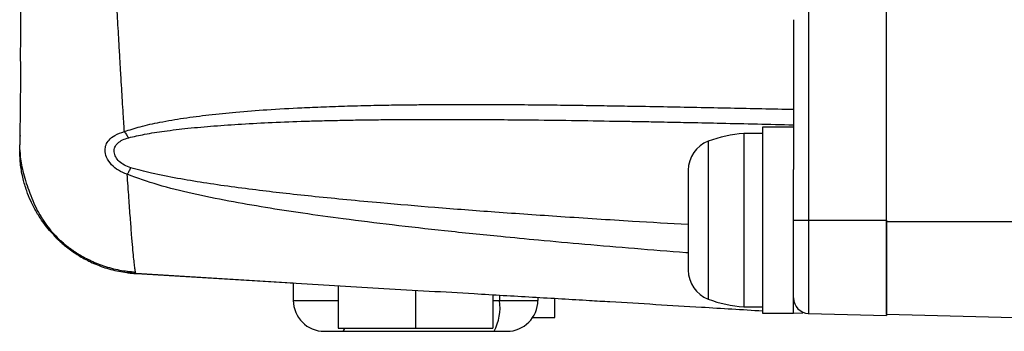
# Model space of a CAD drawing. Extents: x 3 to 428, y 3 to 275.
# Tile 10 of 42: x 25.65 to 45.53, y 113.61 to 119.9. Entities that reach past the tile are written whole.
import ezdxf

# ---------------------------------------------------------------- set-up
doc = ezdxf.new("R2010")
doc.units = 0
doc.linetypes.add('SLD-SOLID', pattern=[0])
doc.layers.get('0').update_dxf_attribs({"linetype": 'CONTINUOUS'})

msp = doc.modelspace()

# ---------------------------------------------------------------- linework, layer by layer
at = {"color": 8, "linetype": 'SLD-SOLID'}
for p, q in [((41.581, 120.695), (41.581, 115.852)), ((39.555, 117.445), (39.555, 114.258)), ((25.651, 117.269), (25.66, 117.17)), ((51.151, 115.82), (43.151, 115.82)), ((31.176, 114.583), (31.045, 114.59)), ((35.339, 114.339), (35.339, 114.233)), ((31.176, 114.233), (32.083, 114.233)), ((35.208, 114.233), (35.339, 114.233))]:
    msp.add_line(p, q, dxfattribs=at)
at = {"color": 7, "linetype": 'SLD-SOLID'}
for p, q in [((43.151, 115.852), (43.151, 120.695)), ((41.276, 119.9), (41.276, 116.876)), ((37.633, 117.853), (37.806, 117.849)), ((41.276, 117.727), (40.651, 117.727)), ((40.651, 117.727), (40.651, 113.977)), ((40.651, 117.602), (40.273, 117.602)), ((40.273, 117.602), (40.273, 114.102)), ((25.654, 117.169), (25.657, 117.135)), ((41.276, 113.977), (41.276, 116.876)), ((41.276, 115.852), (41.581, 115.852)), ((41.581, 115.852), (43.151, 115.852)), ((41.581, 115.852), (41.581, 113.969)), ((43.151, 115.82), (43.151, 115.852)), ((26.492, 115.433), (26.46, 115.443)), ((26.493, 115.431), (26.46, 115.441)), ((28.002, 114.773), (31.233, 114.579)), ((31.045, 114.59), (28.002, 114.773)), ((31.045, 114.591), (31.176, 114.583)), ((31.176, 114.583), (31.176, 114.233)), ((32.083, 114.529), (32.083, 113.67)), ((33.645, 114.437), (33.645, 113.67)), ((35.208, 114.347), (35.208, 113.67)), ((35.339, 114.233), (36.114, 114.233)), ((36.114, 114.294), (36.114, 114.233)), ((36.458, 113.889), (36.458, 114.273)), ((40.273, 114.102), (40.651, 114.102)), ((40.651, 113.977), (41.276, 113.977)), ((41.271, 113.984), (41.458, 113.972)), ((41.458, 113.972), (41.458, 113.98)), ((41.571, 113.969), (41.596, 113.967)), ((41.581, 113.969), (43.151, 113.928)), ((51.151, 113.736), (43.151, 113.945)), ((36.011, 113.889), (36.458, 113.889)), ((31.801, 113.608), (32.168, 113.608)), ((32.083, 113.67), (33.645, 113.67)), ((32.168, 113.608), (35.231, 113.608)), ((33.645, 113.67), (35.208, 113.67)), ((35.231, 113.608), (35.489, 113.608))]:
    msp.add_line(p, q, dxfattribs=at)
for centre, radius, start, end in [((40.441, 115.107), 2.5, 93.8629, 110.7582), ((39.776, 116.861), 0.625, 110.7582, 180), ((39.776, 114.843), 0.625, 180, 249.2418), ((31.801, 114.233), 0.625, 180, 270), ((34.358, 114.081), 0.993, 331.5182, 8.7798), ((35.489, 114.233), 0.625, 270, 0), ((40.441, 116.596), 2.5, 249.2418, 266.1371), ((41.589, 114.281), 0.312, 180, 268.5)]:
    msp.add_arc(centre, radius, start, end, dxfattribs=at)
at = {"color": 8, "linetype": 'SLD-SOLID'}
msp.add_arc((32.125, 113.69), 0.0927, 297.8769, 347.8768, dxfattribs=at)
at = {"color": 7, "linetype": 'SLD-SOLID'}
for points, knots in [([(25.688, 121.471), (25.686, 121.319), (25.681, 121.017), (25.675, 120.591), (25.671, 120.209), (25.668, 119.854), (25.665, 119.535), (25.664, 119.26), (25.664, 119.066), (25.666, 118.91), (25.667, 118.765), (25.666, 118.586), (25.664, 118.372), (25.662, 118.135), (25.659, 117.892), (25.656, 117.658), (25.654, 117.545), (25.653, 117.485)], [0, 0, 0, 0, 0.08645, 0.171673, 0.247505, 0.314209, 0.38934, 0.449108, 0.49384, 0.518226, 0.549109, 0.592915, 0.649583, 0.718936, 0.800708, 0.894541, 1, 1, 1, 1]), ([(27.766, 117.641), (27.871, 117.675), (28.103, 117.75), (28.505, 117.837), (28.969, 117.916), (29.482, 117.982), (30.043, 118.038), (30.668, 118.086), (31.258, 118.119), (31.8, 118.143), (32.286, 118.159), (32.785, 118.171), (33.223, 118.179), (33.599, 118.183), (33.95, 118.187), (34.351, 118.189), (34.809, 118.189), (35.312, 118.188), (35.862, 118.185), (36.416, 118.179), (36.952, 118.173), (37.449, 118.165), (38.009, 118.156), (38.859, 118.141), (39.976, 118.118), (40.852, 118.1), (41.276, 118.091)], [0, 0, 0, 0, 0.025897, 0.05717, 0.093961, 0.132802, 0.173754, 0.220388, 0.272715, 0.304978, 0.340865, 0.380376, 0.41537, 0.437531, 0.463331, 0.49277, 0.525845, 0.564186, 0.603349, 0.646622, 0.685836, 0.720997, 0.755614, 0.808355, 0.907274, 1, 1, 1, 1]), ([(37.612, 117.853), (37.648, 117.852), (37.753, 117.851), (37.967, 117.848), (38.282, 117.843), (38.701, 117.835), (39.223, 117.824), (39.85, 117.811), (40.546, 117.794), (41.033, 117.783), (41.276, 117.777)], [0, 0, 0, 0, 0.030439, 0.088688, 0.174966, 0.289342, 0.43185, 0.602513, 0.801345, 1, 1, 1, 1]), ([(25.659, 117.562), (25.657, 117.506), (25.652, 117.404), (25.652, 117.384), (25.652, 117.375)], [0, 0, 0, 0, 0.552049, 1, 1, 1, 1]), ([(27.823, 116.778), (27.762, 116.803), (27.644, 116.851), (27.496, 116.972), (27.398, 117.116), (27.368, 117.258), (27.389, 117.376), (27.455, 117.48), (27.575, 117.578), (27.698, 117.618), (27.766, 117.641)], [0, 0, 0, 0, 0.132492, 0.25913, 0.40092, 0.51959, 0.618127, 0.718549, 0.844016, 1, 1, 1, 1]), ([(27.894, 116.91), (27.85, 116.926), (27.764, 116.957), (27.658, 117.034), (27.584, 117.127), (27.552, 117.23), (27.568, 117.33), (27.63, 117.413), (27.727, 117.478), (27.809, 117.504), (27.852, 117.517)], [0, 0, 0, 0, 0.132703, 0.257776, 0.381216, 0.501857, 0.622024, 0.744346, 0.868232, 1, 1, 1, 1]), ([(27.766, 117.641), (27.781, 117.617), (27.808, 117.571), (27.838, 117.535), (27.852, 117.517)], [0, 0, 0, 0, 0.508085, 1, 1, 1, 1]), ([(25.651, 117.269), (25.651, 117.273), (25.651, 117.281), (25.651, 117.348), (25.651, 117.375)], [0, 0, 0, 0, 0.604759, 1, 1, 1, 1]), ([(26.369, 115.524), (26.33, 115.564), (26.21, 115.687), (26.085, 115.86), (25.984, 116.025), (25.927, 116.13), (25.856, 116.276), (25.781, 116.467), (25.711, 116.709), (25.661, 116.983), (25.656, 117.162), (25.652, 117.258)], [0, 0, 0, 0, 0.071079, 0.22049, 0.269897, 0.319013, 0.372775, 0.477242, 0.617003, 0.794657, 1, 1, 1, 1]), ([(25.659, 117.168), (25.665, 117.117), (25.677, 117.022), (25.715, 116.843), (25.77, 116.645), (25.84, 116.435), (25.912, 116.245), (25.999, 116.057), (26.103, 115.877), (26.217, 115.715), (26.341, 115.569), (26.479, 115.433), (26.636, 115.303), (26.829, 115.169), (27.067, 115.038), (27.35, 114.922), (27.662, 114.836), (27.882, 114.815), (27.99, 114.805)], [0, 0, 0, 0, 0.056445, 0.107177, 0.157258, 0.213266, 0.280888, 0.349488, 0.411787, 0.468095, 0.519253, 0.566806, 0.617502, 0.678463, 0.749166, 0.828674, 0.915651, 1, 1, 1, 1]), ([(27.894, 116.91), (27.882, 116.886), (27.858, 116.838), (27.835, 116.798), (27.823, 116.778)], [0, 0, 0, 0, 0.491893, 1, 1, 1, 1]), ([(39.151, 116.861), (39.151, 116.857), (39.151, 116.85), (39.151, 116.793), (39.151, 116.701), (39.151, 116.57), (39.151, 116.436), (39.151, 116.318), (39.151, 116.198), (39.151, 116.042), (39.151, 115.852), (39.151, 115.661), (39.151, 115.473), (39.151, 115.294), (39.151, 115.133), (39.151, 115.024), (39.151, 114.955), (39.151, 114.9), (39.151, 114.853), (39.151, 114.846), (39.151, 114.843)], [0, 0, 0, 0, 0.060018, 0.119981, 0.184916, 0.249956, 0.31489, 0.347267, 0.380015, 0.439955, 0.499999, 0.559939, 0.619983, 0.684917, 0.749958, 0.814892, 0.84727, 0.880017, 0.939929, 1, 1, 1, 1]), ([(43.151, 115.852), (43.151, 115.726), (43.151, 115.474), (43.151, 115.111), (43.151, 114.776), (43.151, 114.482), (43.151, 114.241), (43.151, 114.063), (43.151, 113.949), (43.151, 113.935), (43.151, 113.928)], [0, 0, 0, 0, 0.125, 0.25, 0.375, 0.499999, 0.625, 0.75, 0.875, 1, 1, 1, 1]), ([(43.151, 113.945), (43.151, 113.952), (43.151, 113.966), (43.151, 114.078), (43.151, 114.251), (43.151, 114.486), (43.151, 114.772), (43.151, 115.098), (43.151, 115.452), (43.151, 115.698), (43.151, 115.82)], [0, 0, 0, 0, 0.124999, 0.249999, 0.375, 0.500001, 0.625, 0.75, 0.875, 1, 1, 1, 1]), ([(26.363, 115.522), (26.39, 115.495), (26.42, 115.465), (26.459, 115.454), (26.462, 115.453)], [0, 0, 0, 0, 0.917329, 1, 1, 1, 1]), ([(26.366, 115.52), (26.37, 115.516), (26.378, 115.508), (26.435, 115.451), (26.51, 115.383), (26.597, 115.311), (26.728, 115.211), (26.918, 115.089), (27.183, 114.958), (27.482, 114.851), (27.704, 114.811), (27.813, 114.792)], [0, 0, 0, 0, 0.096479, 0.198311, 0.272845, 0.35045, 0.432066, 0.573027, 0.714729, 0.859732, 1, 1, 1, 1]), ([(26.559, 115.362), (26.523, 115.392), (26.451, 115.451), (26.421, 115.474), (26.405, 115.486)], [0, 0, 0, 0, 0.498044, 1, 1, 1, 1]), ([(26.559, 115.364), (26.524, 115.393), (26.454, 115.451), (26.425, 115.473), (26.411, 115.484)], [0, 0, 0, 0, 0.498835, 1, 1, 1, 1]), ([(26.428, 115.461), (26.44, 115.45), (26.476, 115.414), (26.531, 115.369), (26.567, 115.339)], [0, 0, 0, 0, 0.319614, 1, 1, 1, 1]), ([(26.428, 115.46), (26.439, 115.449), (26.476, 115.413), (26.53, 115.368), (26.567, 115.338)], [0, 0, 0, 0, 0.320094, 1, 1, 1, 1]), ([(27.813, 114.792), (27.845, 114.788), (27.908, 114.78), (27.971, 114.776), (28.002, 114.773)], [0, 0, 0, 0, 0.503467, 1, 1, 1, 1]), ([(28.002, 114.774), (27.971, 114.776), (27.908, 114.78), (27.845, 114.788), (27.813, 114.792)], [0, 0, 0, 0, 0.496541, 1, 1, 1, 1]), ([(28.002, 114.773), (27.999, 114.774), (27.996, 114.776), (27.991, 114.802), (27.99, 114.806)], [0, 0, 0, 0, 0.833986, 1, 1, 1, 1]), ([(31.233, 114.579), (31.824, 114.544), (33.02, 114.473), (34.416, 114.393), (35.417, 114.334), (36.006, 114.3), (36.587, 114.266), (37.109, 114.235), (38.048, 114.179), (39.213, 114.11), (40.24, 114.047), (40.651, 114.022)], [0, 0, 0, 0, 0.189211, 0.383345, 0.445396, 0.507951, 0.571012, 0.630218, 0.673933, 0.869417, 1, 1, 1, 1])]:
    msp.add_open_spline(points, degree=3, knots=knots, dxfattribs=at)
at = {"color": 8, "linetype": 'SLD-SOLID'}
for points, knots in [([(27.766, 117.641), (27.763, 117.691), (27.756, 117.809), (27.742, 118.018), (27.727, 118.258), (27.711, 118.521), (27.694, 118.801), (27.675, 119.119), (27.652, 119.52), (27.626, 119.973), (27.603, 120.385), (27.59, 120.619), (27.586, 120.695)], [0, 0, 0, 0, 0.055641, 0.130304, 0.223977, 0.3067, 0.400091, 0.504132, 0.618818, 0.785234, 0.930184, 1, 1, 1, 1]), ([(27.852, 117.517), (27.959, 117.541), (28.195, 117.595), (28.595, 117.655), (29.062, 117.711), (29.583, 117.757), (30.15, 117.796), (30.766, 117.828), (31.309, 117.848), (31.765, 117.861), (32.118, 117.869), (32.481, 117.876), (32.853, 117.881), (33.234, 117.884), (33.618, 117.887), (34.003, 117.888), (34.388, 117.887), (34.795, 117.886), (35.266, 117.883), (36.193, 117.875), (36.997, 117.865), (37.61, 117.853), (37.633, 117.853)], [0, 0, 0, 0, 0.034681, 0.076647, 0.126011, 0.180303, 0.237948, 0.300971, 0.36939, 0.404434, 0.440409, 0.477317, 0.515159, 0.553937, 0.593651, 0.631955, 0.671094, 0.711068, 0.755605, 0.814285, 0.992919, 1, 1, 1, 1]), ([(39.151, 115.762), (38.776, 115.784), (37.919, 115.833), (36.617, 115.917), (35.287, 116.009), (34.074, 116.102), (33.077, 116.186), (32.272, 116.261), (31.636, 116.324), (31.049, 116.387), (30.483, 116.453), (29.926, 116.524), (29.374, 116.604), (28.836, 116.694), (28.344, 116.788), (28.033, 116.872), (27.894, 116.91)], [0, 0, 0, 0, 0.099444, 0.227499, 0.345178, 0.452484, 0.549421, 0.610023, 0.666397, 0.718547, 0.766476, 0.817228, 0.867208, 0.914194, 0.961753, 1, 1, 1, 1]), ([(27.99, 114.806), (27.988, 114.821), (27.981, 114.854), (27.968, 114.955), (27.953, 115.101), (27.934, 115.3), (27.912, 115.56), (27.886, 115.896), (27.856, 116.298), (27.834, 116.616), (27.823, 116.778)], [0, 0, 0, 0, 0.090523, 0.204222, 0.318842, 0.43442, 0.567644, 0.706335, 0.85046, 1, 1, 1, 1]), ([(39.151, 115.191), (39.136, 115.192), (38.775, 115.219), (38.078, 115.276), (37.085, 115.36), (36.184, 115.441), (35.241, 115.531), (34.256, 115.632), (33.195, 115.751), (32.24, 115.869), (31.388, 115.987), (30.618, 116.105), (29.874, 116.234), (29.148, 116.384), (28.456, 116.548), (28.029, 116.703), (27.823, 116.778)], [0, 0, 0, 0, 0.004025, 0.09474, 0.182719, 0.264502, 0.331088, 0.430395, 0.52321, 0.610062, 0.681822, 0.747918, 0.813784, 0.87948, 0.941983, 1, 1, 1, 1]), ([(26.366, 115.52), (26.366, 115.521), (26.366, 115.523), (26.366, 115.521), (26.366, 115.52)], [0, 0, 0, 0, 0.426429, 1, 1, 1, 1]), ([(26.366, 115.52), (26.389, 115.497), (26.417, 115.471), (26.452, 115.459), (26.457, 115.458)], [0, 0, 0, 0, 0.862802, 1, 1, 1, 1]), ([(26.486, 115.408), (26.471, 115.421), (26.445, 115.443), (26.433, 115.456), (26.428, 115.461)], [0, 0, 0, 0, 0.609139, 1, 1, 1, 1]), ([(27.844, 114.823), (27.842, 114.819), (27.831, 114.797), (27.821, 114.794), (27.813, 114.792)], [0, 0, 0, 0, 0.174973, 1, 1, 1, 1])]:
    msp.add_open_spline(points, degree=3, knots=knots, dxfattribs=at)

doc.saveas('drawing.dxf')
